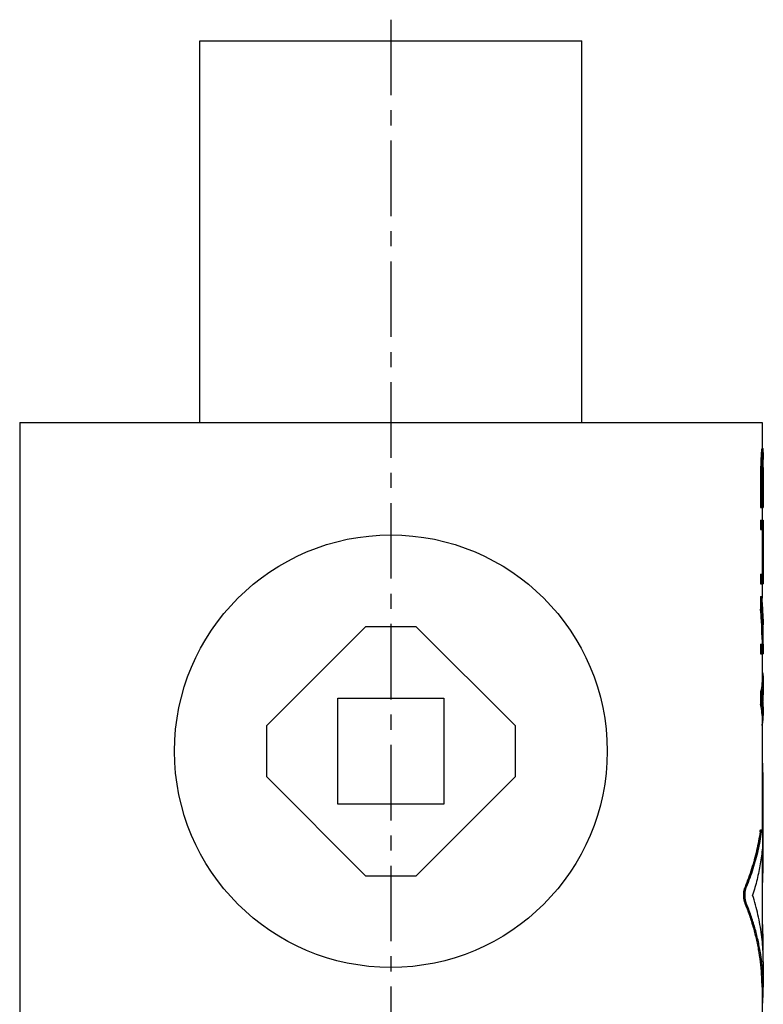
# Model space of a CAD drawing. Header units: millimetres. Extents: x 309 to 494, y 52 to 496.
# Tile 71 of 71: x 314 to 489, y 264 to 496. Entities that reach past the tile are written whole.
import ezdxf

# ---------------------------------------------------------------- set-up
doc = ezdxf.new("R2010")
doc.units = ezdxf.units.MM
doc.header["$LTSCALE"] = 47.498
doc.linetypes.add('CENTER', pattern=[0.6, 0.375, -0.075, 0.075, -0.075])
doc.layers.get('0').update_dxf_attribs({"linetype": 'CONTINUOUS'})
doc.layers.add('DEFAULT_1', color=7, linetype='CENTER')

msp = doc.modelspace()

# ---------------------------------------------------------------- linework, layer by layer
at = {"color": 7, "linetype": 'CONTINUOUS'}
for p, q in [((356.35, 400.81), (356.35, 490.81)), ((356.35, 490.81), (446.35, 490.81)), ((446.35, 400.81), (446.35, 490.81)), ((313.85, 400.81), (313.85, 245.81)), ((313.85, 400.81), (488.85, 400.81)), ((488.85, 400.81), (488.85, 394.68)), ((488.64, 393.18), (488.94, 393.18)), ((488.73, 394.31), (489.03, 394.31)), ((488.78, 394.68), (489.13, 394.68)), ((489.12, 392.43), (489.08, 392.43)), ((489.15, 393.75), (489.15, 392.06)), ((488.55, 391.68), (488.85, 391.68)), ((488.96, 390.18), (488.96, 383.06)), ((488.96, 390.18), (489.15, 390.18)), ((488.99, 391.31), (489.15, 391.31)), ((489.03, 392.06), (489.14, 392.06)), ((489.15, 390.2), (489.15, 380.81)), ((488.52, 389.81), (488.52, 380.81)), ((488.52, 389.81), (488.82, 389.81)), ((488.82, 389.81), (488.82, 380.81)), ((488.52, 380.81), (489.15, 380.81)), ((488.85, 380.81), (488.85, 377.81)), ((489.15, 383.06), (488.96, 383.06)), ((488.52, 377.81), (488.52, 375.56)), ((488.52, 377.81), (489.15, 377.81)), ((488.82, 377.81), (488.82, 375.56)), ((489.15, 377.81), (489.15, 362.81)), ((488.52, 375.56), (489.15, 375.56)), ((488.85, 375.56), (488.85, 365.06)), ((488.52, 365.06), (488.52, 362.81)), ((488.52, 365.06), (489.15, 365.06)), ((488.82, 365.06), (488.82, 362.81)), ((488.52, 362.81), (489.15, 362.81)), ((488.85, 362.81), (488.85, 359.42)), ((488.52, 359.81), (488.52, 356.81)), ((488.52, 359.81), (488.82, 359.81)), ((488.82, 359.81), (488.82, 356.81)), ((488.52, 356.81), (488.82, 356.81)), ((489.15, 353.29), (489.15, 353.06)), ((395.35, 352.66), (372, 329.31)), ((407.35, 352.66), (395.35, 352.66)), ((430.71, 329.31), (407.35, 352.66)), ((488.52, 348.56), (489.15, 348.56)), ((488.52, 348.56), (488.52, 346.31)), ((488.82, 348.56), (488.82, 346.31)), ((488.85, 349.66), (488.85, 348.56)), ((489.15, 348.56), (489.15, 346.31)), ((488.52, 346.31), (489.15, 346.31)), ((488.85, 346.31), (488.85, 339.85)), ((489.15, 339.85), (489.15, 337.8)), ((488.52, 337.31), (488.82, 337.31)), ((488.52, 337.31), (488.52, 334.31)), ((488.82, 337.31), (488.82, 334.31)), ((388.85, 310.81), (388.85, 335.81)), ((388.85, 335.81), (413.85, 335.81)), ((413.85, 335.81), (413.85, 310.81)), ((489.05, 336.43), (489.05, 335.18)), ((488.52, 334.31), (488.82, 334.31)), ((489.15, 333.81), (489.15, 331.76)), ((488.85, 331.76), (488.85, 304.79)), ((372, 329.31), (372, 317.31)), ((430.71, 317.31), (430.71, 329.31)), ((488.85, 320.68), (488.93, 320.68)), ((488.85, 318.31), (489.07, 318.31)), ((489.07, 318.31), (489.07, 294.53)), ((372, 317.31), (395.35, 293.95)), ((407.35, 293.95), (430.71, 317.31)), ((413.85, 310.81), (388.85, 310.81)), ((488.38, 304.31), (488.68, 304.31)), ((488.52, 304.79), (488.82, 304.79)), ((488.85, 299.78), (488.85, 278.99)), ((395.35, 293.95), (407.35, 293.95)), ((488.85, 294.53), (489.07, 294.53)), ((484.84, 291.27), (485.14, 291.27)), ((488.85, 292.15), (488.93, 292.15)), ((484.84, 287.47), (485.15, 287.47)), ((488.85, 282.65), (488.93, 282.65)), ((488.85, 280.27), (489.07, 280.27)), ((489.07, 280.27), (489.07, 276.38)), ((489.15, 273.62), (489.15, 267.68)), ((488.85, 267.7), (488.85, 245.81)), ((488.85, 264.1), (489.02, 264.1))]:
    msp.add_line(p, q, dxfattribs=at)
msp.add_circle((401.35, 323.31), 51, dxfattribs=at)
for points, knots in [([(488.64, 393.18), (488.63, 393.01), (488.61, 392.68), (488.58, 392.18), (488.56, 391.85), (488.55, 391.68)], [0, 0, 0, 0, 0.333247, 0.666582, 1, 1, 1, 1]), ([(488.73, 394.31), (488.72, 394.18), (488.7, 393.93), (488.67, 393.56), (488.65, 393.31), (488.64, 393.18)], [0, 0, 0, 0, 0.333043, 0.666375, 1, 1, 1, 1]), ([(488.78, 394.68), (488.78, 394.64), (488.77, 394.56), (488.75, 394.43), (488.74, 394.35), (488.73, 394.31)], [0, 0, 0, 0, 0.332661, 0.665977, 1, 1, 1, 1]), ([(488.94, 393.18), (488.93, 393.01), (488.91, 392.68), (488.88, 392.18), (488.86, 391.85), (488.85, 391.68)], [0, 0, 0, 0, 0.333247, 0.666582, 1, 1, 1, 1]), ([(489.03, 394.31), (489.02, 394.18), (489, 393.93), (488.97, 393.56), (488.95, 393.31), (488.94, 393.18)], [0, 0, 0, 0, 0.333044, 0.666376, 1, 1, 1, 1]), ([(489.08, 394.68), (489.08, 394.64), (489.07, 394.56), (489.05, 394.43), (489.04, 394.35), (489.03, 394.31)], [0, 0, 0, 0, 0.332661, 0.665978, 1, 1, 1, 1]), ([(489.08, 392.43), (489.08, 392.39), (489.07, 392.31), (489.05, 392.18), (489.04, 392.1), (489.03, 392.06)], [0, 0, 0, 0, 0.332661, 0.665978, 1, 1, 1, 1]), ([(489.13, 392.26), (489.13, 392.28), (489.13, 392.33), (489.12, 392.39), (489.12, 392.43)], [0, 0, 0, 0, 0.249844, 1, 1, 1, 1]), ([(489.15, 394.31), (489.15, 394.35), (489.14, 394.43), (489.14, 394.56), (489.13, 394.64), (489.13, 394.68)], [0, 0, 0, 0, 0.333016, 0.666331, 1, 1, 1, 1]), ([(489.15, 393.75), (489.15, 393.81), (489.15, 393.99), (489.15, 394.18), (489.15, 394.31)], [0, 0, 0, 0, 0.326435, 1, 1, 1, 1]), ([(488.55, 391.68), (488.55, 391.47), (488.54, 391.06), (488.53, 390.43), (488.52, 390.01), (488.52, 389.81)], [0, 0, 0, 0, 0.33333, 0.666664, 1, 1, 1, 1]), ([(488.85, 391.68), (488.85, 391.47), (488.84, 391.06), (488.83, 390.43), (488.82, 390.01), (488.82, 389.81)], [0, 0, 0, 0, 0.33333, 0.666664, 1, 1, 1, 1]), ([(488.99, 391.31), (488.98, 391.18), (488.98, 390.93), (488.97, 390.56), (488.97, 390.31), (488.96, 390.18)], [0, 0, 0, 0, 0.333313, 0.666646, 1, 1, 1, 1]), ([(489.03, 392.06), (489.03, 391.97), (489.02, 391.81), (489, 391.56), (488.99, 391.39), (488.99, 391.31)], [0, 0, 0, 0, 0.333228, 0.666562, 1, 1, 1, 1]), ([(489.14, 392.14), (489.14, 392.15), (489.14, 392.18), (489.14, 392.21), (489.14, 392.22)], [0, 0, 0, 0, 0.499911, 1, 1, 1, 1]), ([(489.15, 391.31), (489.15, 391.39), (489.15, 391.56), (489.15, 391.75), (489.15, 391.86), (489.15, 391.89)], [0, 0, 0, 0, 0.428458, 0.857086, 1, 1, 1, 1]), ([(489.15, 390.2), (489.15, 390.32), (489.15, 390.56), (489.15, 390.93), (489.15, 391.18), (489.15, 391.31)], [0, 0, 0, 0, 0.320317, 0.660128, 1, 1, 1, 1]), ([(489.04, 356.82), (489.03, 357.06), (488.97, 358.06), (488.89, 359.06), (488.82, 359.81)], [0, 0, 0, 0, 0.245228, 1, 1, 1, 1]), ([(488.77, 353.27), (488.75, 353.53), (488.69, 354.71), (488.6, 355.89), (488.52, 356.81)], [0, 0, 0, 0, 0.219894, 1, 1, 1, 1]), ([(489.06, 353.29), (489.05, 353.54), (488.99, 354.72), (488.9, 355.89), (488.82, 356.81)], [0, 0, 0, 0, 0.216128, 1, 1, 1, 1]), ([(489.15, 353.06), (489.15, 353.8), (489.12, 355.05), (489.07, 356.3), (489.04, 356.8)], [0, 0, 0, 0, 0.599299, 1, 1, 1, 1]), ([(488.85, 349.66), (488.85, 350.21), (488.84, 351.41), (488.8, 352.61), (488.77, 353.27)], [0, 0, 0, 0, 0.452909, 1, 1, 1, 1]), ([(489.15, 349.64), (489.15, 350.19), (489.14, 351.33), (489.1, 352.47), (489.07, 353.05)], [0, 0, 0, 0, 0.485813, 1, 1, 1, 1]), ([(488.86, 342.24), (488.93, 341.93), (489.09, 341.15), (489.15, 340.35), (489.15, 339.86)], [0, 0, 0, 0, 0.387131, 1, 1, 1, 1]), ([(488.85, 339.85), (488.85, 339.67), (488.83, 338.81), (488.69, 337.96), (488.52, 337.31)], [0, 0, 0, 0, 0.205335, 1, 1, 1, 1]), ([(489.15, 339.86), (489.15, 339.68), (489.13, 339), (489.04, 338.33), (488.94, 337.85)], [0, 0, 0, 0, 0.265738, 1, 1, 1, 1]), ([(489.15, 337.8), (489.15, 337.51), (489.12, 336.84), (489.02, 336.18), (488.94, 335.81)], [0, 0, 0, 0, 0.432453, 1, 1, 1, 1]), ([(489.15, 333.81), (489.15, 334.1), (489.12, 334.77), (489.02, 335.43), (488.94, 335.81)], [0, 0, 0, 0, 0.432453, 1, 1, 1, 1]), ([(488.85, 331.76), (488.85, 331.94), (488.83, 332.8), (488.69, 333.65), (488.52, 334.31)], [0, 0, 0, 0, 0.205335, 1, 1, 1, 1]), ([(489.15, 331.75), (489.15, 331.93), (489.13, 332.61), (489.04, 333.28), (488.94, 333.76)], [0, 0, 0, 0, 0.265738, 1, 1, 1, 1]), ([(488.86, 329.38), (488.93, 329.68), (489.09, 330.46), (489.15, 331.26), (489.15, 331.75)], [0, 0, 0, 0, 0.387131, 1, 1, 1, 1]), ([(489.07, 318.31), (489.07, 318.46), (489.07, 318.76), (489.06, 319.2), (489.05, 319.61), (489.03, 319.96), (489.02, 320.25), (488.99, 320.48), (488.98, 320.6), (488.94, 320.68), (488.93, 320.68)], [0, 0, 0, 0, 0.192986, 0.378708, 0.550256, 0.700969, 0.825294, 0.918255, 0.976546, 1, 1, 1, 1]), ([(488.38, 304.31), (488.18, 302.84), (487.64, 299.89), (486.45, 295.53), (485.41, 292.68), (484.84, 291.27)], [0, 0, 0, 0, 0.329564, 0.662849, 1, 1, 1, 1]), ([(488.68, 304.31), (488.48, 302.84), (487.94, 299.89), (486.75, 295.53), (485.72, 292.68), (485.14, 291.27)], [0, 0, 0, 0, 0.329578, 0.662862, 1, 1, 1, 1]), ([(488.38, 304.31), (488.39, 304.39), (488.41, 304.54), (488.45, 304.67), (488.49, 304.79), (488.51, 304.78), (488.52, 304.78)], [0, 0, 0, 0, 0.486559, 0.813799, 0.977344, 1, 1, 1, 1]), ([(488.68, 304.31), (488.69, 304.39), (488.71, 304.54), (488.75, 304.67), (488.78, 304.79), (488.81, 304.78), (488.82, 304.78)], [0, 0, 0, 0, 0.486568, 0.813815, 0.977345, 1, 1, 1, 1]), ([(488.82, 304.78), (488.83, 304.78), (488.88, 304.75), (488.88, 304.62), (488.92, 304.43), (488.94, 304.16), (488.96, 303.82), (488.98, 303.43), (488.99, 302.99), (488.99, 302.54), (488.99, 302.08), (488.98, 301.63), (488.97, 301.22), (488.96, 300.84), (488.94, 300.61), (488.93, 300.51)], [0, 0, 0, 0, 0.007789, 0.034913, 0.081313, 0.145693, 0.225745, 0.318454, 0.420299, 0.527383, 0.63562, 0.740869, 0.839111, 0.926589, 1, 1, 1, 1]), ([(488.93, 300.51), (488.81, 299.26), (488.48, 296.76), (487.71, 293.04), (487.01, 290.59), (486.62, 289.37)], [0, 0, 0, 0, 0.330249, 0.663521, 1, 1, 1, 1]), ([(488.93, 292.15), (488.94, 292.16), (488.98, 292.24), (488.99, 292.36), (489.02, 292.59), (489.03, 292.87), (489.05, 293.23), (489.06, 293.64), (489.07, 294.08), (489.07, 294.38), (489.07, 294.53)], [0, 0, 0, 0, 0.023453, 0.081747, 0.174704, 0.299019, 0.449736, 0.621272, 0.807008, 1, 1, 1, 1]), ([(484.84, 287.47), (484.8, 287.56), (484.73, 287.78), (484.65, 288.13), (484.59, 288.52), (484.55, 288.94), (484.54, 289.37), (484.55, 289.8), (484.59, 290.22), (484.65, 290.61), (484.73, 290.96), (484.8, 291.17), (484.84, 291.27)], [0, 0, 0, 0, 0.08152, 0.175047, 0.27802, 0.387355, 0.499858, 0.612374, 0.721743, 0.824779, 0.918382, 1, 1, 1, 1]), ([(485.15, 287.47), (485.11, 287.56), (485.03, 287.78), (484.95, 288.13), (484.89, 288.52), (484.86, 288.94), (484.84, 289.37), (484.86, 289.8), (484.89, 290.22), (484.95, 290.61), (485.03, 290.96), (485.11, 291.17), (485.14, 291.27)], [0, 0, 0, 0, 0.0815, 0.17502, 0.277995, 0.387341, 0.499858, 0.612387, 0.721768, 0.824805, 0.918403, 1, 1, 1, 1]), ([(489.15, 273.61), (489.15, 274.21), (489.11, 276.37), (488.8, 280.1), (487.96, 284.78), (487.11, 287.85), (486.62, 289.37)], [0, 0, 0, 0, 0.11135, 0.404188, 0.700292, 1, 1, 1, 1]), ([(488.85, 267.69), (488.85, 268.45), (488.81, 270.19), (488.6, 272.91), (488.2, 275.84), (487.63, 278.77), (486.88, 281.69), (485.96, 284.6), (485.23, 286.51), (484.84, 287.47)], [0, 0, 0, 0, 0.111848, 0.256842, 0.402569, 0.549358, 0.697596, 0.84768, 1, 1, 1, 1]), ([(488.79, 273.63), (488.7, 274.36), (488.45, 276.08), (487.93, 278.77), (487.18, 281.69), (486.26, 284.6), (485.54, 286.51), (485.15, 287.47)], [0, 0, 0, 0, 0.155044, 0.362668, 0.572331, 0.784592, 1, 1, 1, 1]), ([(489.07, 280.27), (489.07, 280.42), (489.07, 280.72), (489.06, 281.16), (489.05, 281.57), (489.03, 281.92), (489.02, 282.21), (488.99, 282.44), (488.98, 282.56), (488.94, 282.64), (488.93, 282.65)], [0, 0, 0, 0, 0.192986, 0.378708, 0.550256, 0.700969, 0.825294, 0.918255, 0.976546, 1, 1, 1, 1]), ([(489.15, 267.68), (489.15, 268.44), (489.11, 270.18), (488.96, 272.17), (488.82, 273.39), (488.79, 273.63)], [0, 0, 0, 0, 0.383824, 0.877127, 1, 1, 1, 1]), ([(489.02, 264.1), (489.09, 265.07), (489.14, 266.27), (489.15, 267.46), (489.15, 267.68)], [0, 0, 0, 0, 0.819773, 1, 1, 1, 1]), ([(488.93, 263.63), (488.93, 263.63), (488.95, 263.62), (488.98, 263.74), (489, 263.87), (489.01, 264.02), (489.02, 264.1)], [0, 0, 0, 0, 0.014739, 0.164214, 0.495615, 1, 1, 1, 1])]:
    msp.add_open_spline(points, degree=3, knots=knots, dxfattribs=at)
for points in [[(489.14, 392.22), (489.13, 392.24), (489.13, 392.25), (489.13, 392.26)], [(489.14, 392.06), (489.14, 392.08), (489.14, 392.11), (489.14, 392.14)], [(489.15, 391.89), (489.14, 391.94), (489.14, 392), (489.14, 392.06)], [(489.04, 356.8), (489.04, 356.81), (489.04, 356.81), (489.04, 356.82)], [(489.07, 353.13), (489.07, 353.18), (489.07, 353.24), (489.06, 353.29)], [(489.07, 353.05), (489.07, 353.08), (489.07, 353.1), (489.07, 353.13)], [(489.13, 354.46), (489.14, 354.07), (489.15, 353.68), (489.15, 353.29)], [(489.14, 348.56), (489.15, 348.92), (489.15, 349.28), (489.15, 349.64)], [(488.93, 337.78), (488.89, 337.62), (488.86, 337.46), (488.82, 337.31)], [(488.94, 337.85), (488.94, 337.83), (488.93, 337.8), (488.93, 337.78)], [(488.93, 333.83), (488.89, 333.99), (488.86, 334.15), (488.82, 334.31)], [(488.94, 333.76), (488.94, 333.79), (488.93, 333.81), (488.93, 333.83)]]:
    msp.add_open_spline(points, degree=3, dxfattribs=at)
at = {"layer": 'DEFAULT_1', "color": 2, "linetype": 'CENTER'}
msp.add_line((401.35, 495.81), (401.35, 129.81), dxfattribs=at)

doc.saveas('drawing.dxf')
